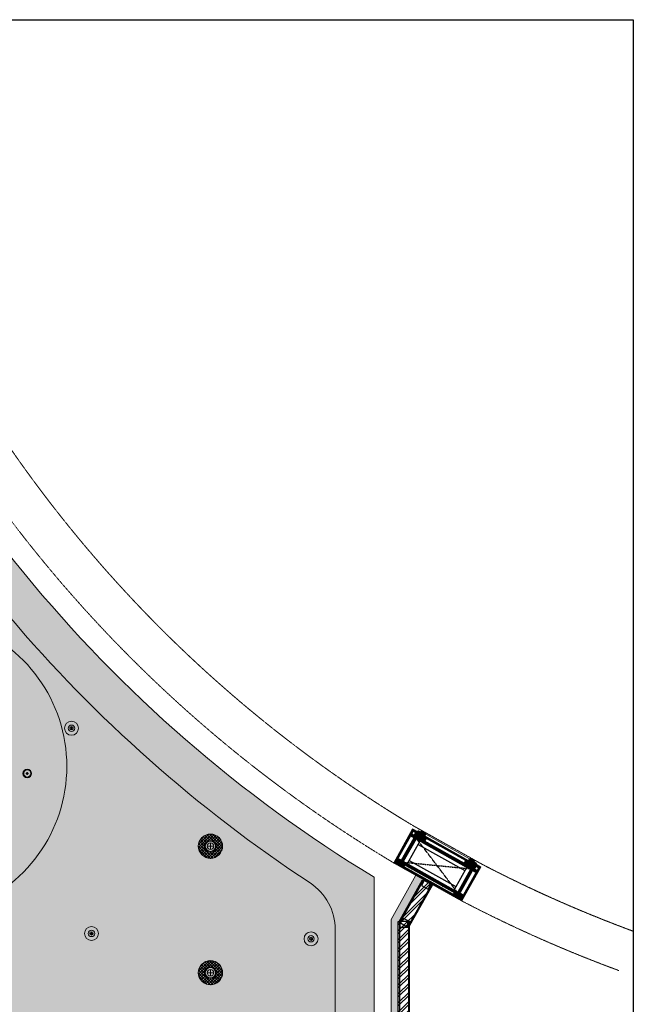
# Model space of a CAD drawing. Header units: millimetres. Extents: x 69858 to 162505, y 5570 to 25972.
# Tile 50 of 53: x 137132 to 142624, y 14289 to 23105. Entities that reach past the tile are written whole.
import ezdxf

# ---------------------------------------------------------------- set-up
doc = ezdxf.new("R2010")
doc.units = ezdxf.units.MM
doc.header["$LTSCALE"] = 2.5
doc.linetypes.add('( Hidden )', pattern=[0.375, 0.25, -0.125])
doc.linetypes.add('DASHED', pattern=[19.049999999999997, 12.7, -6.35])
for name, color, linetype in [('1', 1, 'Continuous'), ('2', 2, 'Continuous'), ('250', 250, 'Continuous'), ('6', 7, 'Continuous'), ('PROPOSED M.S WORK', 150, 'Continuous')]:
    doc.layers.add(name, color=color, linetype=linetype)
for name, color, linetype, lineweight in [('8', 8, 'Continuous', 0), ('9', 9, 'Continuous', 0), ('A1-WOOD', 11, 'Continuous', 15), ('Dimension', 40, 'Continuous', 0), ('ELEC', 1, 'Continuous', 5), ('ELEVATION 1', 8, 'Continuous', 18), ('ELEVATION 5', 156, 'Continuous', 5), ('HATCH LIGHT', 250, 'Continuous', 0), ('HATCH MEDIUM', 251, 'Continuous', 5), ('WALL', 132, 'Continuous', 25)]:
    doc.layers.add(name, color=color, linetype=linetype, lineweight=lineweight)
doc.layers.add('A1-SS SHEET', color=7, linetype='Continuous', lineweight=15, true_color=0xe77efc)
pattern_1 = [(45.00000000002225, (-133790.8586356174, -88292.74607132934), (-25.45584412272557, 25.45584412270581), [19.19999999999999, -124.7999999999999]), (45.00000000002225, (-133793.4042200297, -88290.20048691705), (-25.45584412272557, 25.45584412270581), [27.44683919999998, -116.5531607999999]), (45.00000000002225, (-133795.9498044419, -88287.65490250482), (-25.45584412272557, 25.45584412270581), [34.97671559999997, -109.0232843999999]), (45.00000000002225, (-133798.4953888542, -88285.10931809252), (-25.45584412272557, 25.45584412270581), [34.97671559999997, -109.0232843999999]), (45.00000000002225, (-133801.0409732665, -88282.56373368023), (-25.45584412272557, 25.45584412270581), [27.44683919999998, -116.5531607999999]), (45.00000000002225, (-133803.5865576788, -88280.018149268), (-25.45584412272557, 25.45584412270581), [19.19999999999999, -124.7999999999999]), (45.00000000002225, (-133806.132142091, -88277.4725648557), (-25.45584412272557, 25.45584412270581), [25.25554199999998, -118.7444579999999]), (45.00000000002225, (-133808.6777265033, -88274.92698044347), (-25.45584412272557, 25.45584412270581), [102.8701235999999, -41.12987639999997]), (45.00000000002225, (-133811.2233109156, -88272.38139603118), (-25.45584412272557, 25.45584412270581), [94.62328439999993, -49.37671559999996]), (45.00000000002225, (-133813.7688953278, -88269.83581161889), (-25.45584412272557, 25.45584412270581), [14.86114559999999, -129.1388543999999]), (45.00000000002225, (-133762.008678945, -88267.2902272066), (-25.45584412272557, 25.45584412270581), [10.97671559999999, -133.0232843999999]), (45.00000000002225, (-133762.7941062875, -88262.0797663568), (-25.45584412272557, 25.45584412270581), [12.96561239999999, -131.0343875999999]), (45.00000000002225, (-133760.0254794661, -88254.21770004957), (-25.45584412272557, 25.45584412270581), [5.461418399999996, -138.5385815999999]), (45.00000000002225, (-133765.058186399, -88249.18499311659), (-25.45584412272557, 25.45584412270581), [5.461418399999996, -138.5385815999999]), (45.00000000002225, (-133772.9202527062, -88251.95361993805), (-25.45584412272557, 25.45584412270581), [12.96561239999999, -131.0343875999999]), (45.00000000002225, (-133778.130713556, -88251.16819259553), (-25.45584412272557, 25.45584412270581), [10.97671559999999, -133.0232843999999]), (45.00000000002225, (-133782.3340801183, -88251.97744660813), (-25.45584412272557, 25.45584412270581), [19.32790679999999, -124.6720931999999]), (45.00000000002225, (-133795.6237252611, -88253.38769782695), (-25.45584412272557, 25.45584412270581), [66.73885439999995, -77.26114559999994]), (45.00000000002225, (-133742.3675749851, -88244.25501069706), (-25.45584412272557, 25.45584412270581), [3.423284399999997, -140.5767155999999]), (45.00000000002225, (-133744.9131593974, -88241.70942628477), (-25.45584412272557, 25.45584412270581), [8.233379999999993, -135.7666199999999]), (45.00000000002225, (-133747.4587438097, -88239.16384187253), (-25.45584412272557, 25.45584412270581), [16.15035599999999, -127.8496439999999]), (45.00000000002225, (-133750.004328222, -88236.61825746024), (-25.45584412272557, 25.45584412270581), [26.04656999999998, -117.9534299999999]), (45.00000000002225, (-133752.5499126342, -88234.07267304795), (-25.45584412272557, 25.45584412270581), [34.29340919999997, -109.7065907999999]), (45.00000000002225, (-133755.0954970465, -88231.52708863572), (-25.45584412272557, 25.45584412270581), [41.82328439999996, -102.1767155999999]), (45.00000000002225, (-133761.0304329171, -88232.37085568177), (-25.45584412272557, 25.45584412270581), [46.61655119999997, -97.38344879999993]), (45.00000000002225, (-133716.1810208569, -88218.06845656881), (-25.45584412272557, 25.45584412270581), [9.589904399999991, -134.4100955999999]), (45.00000000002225, (-133719.2543770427, -88214.68932817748), (-25.45584412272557, 25.45584412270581), [17.07445319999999, -126.9255467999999]), (45.00000000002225, (-133716.3131163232, -88206.32115811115), (-25.45584412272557, 25.45584412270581), [10.97671559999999, -133.0232843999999]), (45.00000000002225, (-133717.0985436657, -88201.11069726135), (-25.45584412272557, 25.45584412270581), [12.96561239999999, -131.0343875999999]), (45.00000000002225, (-133714.3299168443, -88193.24863095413), (-25.45584412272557, 25.45584412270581), [5.461418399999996, -138.5385815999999]), (45.00000000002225, (-133719.3626237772, -88188.2159240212), (-25.45584412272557, 25.45584412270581), [5.461418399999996, -138.5385815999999]), (45.00000000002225, (-133727.2246900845, -88190.98455084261), (-25.45584412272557, 25.45584412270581), [12.96561239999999, -131.0343875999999]), (45.00000000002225, (-133732.4351509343, -88190.19912350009), (-25.45584412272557, 25.45584412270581), [10.97671559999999, -133.0232843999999]), (52.12501600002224, (-133773.7631160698, -88260.37704530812), (101.823376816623, 101.8233757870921), [14.17878119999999, -276.0624971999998]), (52.12501600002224, (-133781.633127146, -88263.15588755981), (101.823376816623, 101.8233757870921), [14.19172199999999, -276.0495563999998]), (52.12501600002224, (-133790.01010748, -88266.44169906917), (101.823376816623, 101.8233757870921), [19.34941799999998, -270.8918603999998]), (52.12501600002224, (-133788.2737770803, -88259.61419984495), (101.823376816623, 101.8233757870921), [9.674709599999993, -280.5665687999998]), (52.12501600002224, (-133754.2469689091, -88259.5285171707), (101.823376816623, 101.8233757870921), [19.34941799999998, -270.8918603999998]), (52.12501600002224, (-133753.6260338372, -88252.91169390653), (101.823376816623, 101.8233757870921), [14.19172199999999, -276.0495563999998]), (52.12501600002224, (-133756.1636734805, -88250.355894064), (101.823376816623, 101.8233757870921), [14.17878119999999, -276.0624971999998]), (52.12501600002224, (-133728.0675534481, -88199.40797621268), (101.823376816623, 101.8233757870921), [14.17878119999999, -276.0624971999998]), (52.12501600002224, (-133735.9375645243, -88202.18681846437), (101.823376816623, 101.8233757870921), [14.19172199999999, -276.0495563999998]), (52.12501600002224, (-133744.3145448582, -88205.47262997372), (101.823376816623, 101.8233757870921), [19.34941799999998, -270.8918603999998]), (52.12501600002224, (-133748.4322287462, -88206.19620131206), (101.823376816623, 101.8233757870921), [9.674709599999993, -280.5665687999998]), (52.12501600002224, (-133697.9448045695, -88202.37782469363), (101.823376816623, 101.8233757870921), [14.51206439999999, -275.7292139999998]), (52.12501600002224, (-133709.3999344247, -88211.28737013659), (101.823376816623, 101.8233757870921), [29.02412759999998, -261.2171507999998]), (52.12501600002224, (-133707.1809162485, -88202.61586738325), (101.823376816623, 101.8233757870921), [21.26343719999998, -268.9778411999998]), (52.12501600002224, (-133708.5514062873, -88198.55944807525), (101.823376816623, 101.8233757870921), [19.34941799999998, -270.8918603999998]), (52.12501600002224, (-133707.9304712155, -88191.94262481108), (101.823376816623, 101.8233757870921), [14.19172199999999, -276.0495563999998]), (52.12501600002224, (-133710.4681108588, -88189.38682496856), (101.823376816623, 101.8233757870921), [14.17878119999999, -276.0624971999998]), (217.8749840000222, (-133750.004328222, -88236.61825746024), (-101.823375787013, -101.8233768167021), [14.17878119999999, -276.0624971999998]), (37.87498400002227, (-133777.2821854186, -88279.16962113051), (101.8233757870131, 101.823376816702), [19.34941799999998, -270.8918603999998]), (37.87498400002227, (-133773.9963739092, -88270.79264079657), (101.8233757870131, 101.823376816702), [14.19172199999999, -276.0495563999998]), (37.87498400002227, (-133771.2175316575, -88262.92262972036), (101.8233757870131, 101.823376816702), [14.17878119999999, -276.0624971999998]), (217.8749840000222, (-133752.5499126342, -88234.07267304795), (-101.823375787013, -101.8233768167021), [14.19172199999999, -276.0495563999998]), (217.8749840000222, (-133755.0954970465, -88231.52708863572), (-101.823375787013, -101.8233768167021), [19.34941799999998, -270.8918603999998]), (217.8749840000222, (-133761.0304329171, -88232.37085568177), (-101.823375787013, -101.8233768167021), [9.674709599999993, -280.5665687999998]), (37.87498400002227, (-133803.2604784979, -88259.32739478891), (101.8233757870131, 101.823376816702), [9.674709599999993, -280.5665687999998]), (217.8749840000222, (-133717.0366876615, -88224.01529219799), (-101.823375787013, -101.8233768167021), [29.02412759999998, -261.2171507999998]), (217.8749840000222, (-133716.1810208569, -88218.06845656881), (-101.823375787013, -101.8233768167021), [29.02412759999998, -261.2171507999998]), (217.8749840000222, (-133719.2543770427, -88214.68932817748), (-101.823375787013, -101.8233768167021), [21.26343719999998, -268.9778411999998]), (37.87498400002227, (-133731.5866227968, -88218.20055203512), (101.8233757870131, 101.823376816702), [19.34941799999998, -270.8918603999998]), (37.87498400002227, (-133728.3008112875, -88209.82357170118), (101.8233757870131, 101.823376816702), [14.19172199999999, -276.0495563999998]), (37.87498400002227, (-133725.5219690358, -88201.95356062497), (101.8233757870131, 101.823376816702), [14.17878119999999, -276.0624971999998]), (217.8749840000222, (-133704.3087656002, -88175.6491883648), (-101.823375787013, -101.8233768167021), [14.17878119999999, -276.0624971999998]), (217.8749840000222, (-133706.8543500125, -88173.1036039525), (-101.823375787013, -101.8233768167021), [14.19172199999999, -276.0495563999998]), (217.8749840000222, (-133709.3999344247, -88170.55801954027), (-101.823375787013, -101.8233768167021), [19.34941799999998, -270.8918603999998]), (217.8749840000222, (-133711.945518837, -88168.01243512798), (-101.823375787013, -101.8233768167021), [14.51206439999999, -275.7292139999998]), (45.00000000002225, (-133761.9148495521, -88252.32832996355), (-25.45584412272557, 25.45584412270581), [5.461418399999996, -138.5385815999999]), (45.00000000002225, (-133763.2118205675, -88251.0313589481), (-25.45584412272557, 25.45584412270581), [5.461418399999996, -138.5385815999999]), (45.00000000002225, (-133716.2192869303, -88191.3592608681), (-25.45584412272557, 25.45584412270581), [5.461418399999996, -138.5385815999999]), (45.00000000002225, (-133717.5162579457, -88190.0622898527), (-25.45584412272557, 25.45584412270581), [5.461418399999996, -138.5385815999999]), (37.87498400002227, (-133767.7512186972, -88256.86772894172), (101.8233757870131, 101.823376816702), [7.393871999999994, -282.8474063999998]), (52.12501600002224, (-133767.7512186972, -88256.86772894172), (101.823376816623, 101.8233757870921), [7.393871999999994, -282.8474063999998]), (217.8749840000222, (-133753.5136454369, -88242.63015568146), (-101.823375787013, -101.8233768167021), [7.393871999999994, -282.8474063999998]), (52.12501600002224, (-133758.0530435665, -88248.46652397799), (101.823376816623, 101.8233757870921), [7.393871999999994, -282.8474063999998]), (37.87498400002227, (-133722.0556552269, -88195.89865899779), (101.8233757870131, 101.823376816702), [7.393871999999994, -282.8474063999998]), (52.12501600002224, (-133722.0556552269, -88195.89865899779), (101.823376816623, 101.8233757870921), [7.393871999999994, -282.8474063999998]), (217.8749840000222, (-133707.8180828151, -88181.66108658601), (-101.823375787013, -101.8233768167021), [7.393871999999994, -282.8474063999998]), (52.12501600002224, (-133712.3574809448, -88187.49745488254), (101.823376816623, 101.8233757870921), [7.393871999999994, -282.8474063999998])]
pattern_2 = [(90, (-264122.1606922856, 233636.0664754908), (-3.175, 1.944126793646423e-16), []), (135, (-264122.1606922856, 233636.0664754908), (-6.349995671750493, -6.349995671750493), [4.490128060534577, -8.980256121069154])]
pattern_3 = [(135, (85579.4988357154, -135167.2498167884), (-10.0000002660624, -2.940390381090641e-15), [4.242641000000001, -9.899495]), (153.434949, (85576.4988357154, -135164.2498167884), (-10.000000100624, -3.090594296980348e-08), [4.472135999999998, -17.88854399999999]), (135, (85572.4988357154, -135162.2498167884), (-2.940390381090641e-15, 10.0000002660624), [1.414214, -12.727922]), (116.565051, (85571.4988357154, -135161.2498167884), (3.090593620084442e-08, 10.000000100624), [4.472135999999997, -17.88854399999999]), (135, (85579.4988357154, -135163.2498167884), (-10.0000002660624, -2.940390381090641e-15), [4.242641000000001, -9.899495]), (146.309932, (85577.4988357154, -135167.2498167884), (-10.00000006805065, 8.273213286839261e-08), [3.605550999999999, -32.44996099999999]), (146.309932, (85575.4988357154, -135162.2498167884), (-10.00000006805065, 8.273213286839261e-08), [3.605550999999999, -32.44996099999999]), (116.565051, (85573.4988357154, -135167.2498167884), (3.090593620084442e-08, 10.000000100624), [4.472135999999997, -17.88854399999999]), (146.309932, (85577.4988357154, -135157.2498167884), (-10.00000006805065, 8.273213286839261e-08), [3.605550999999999, -32.44996099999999]), (146.309932, (85575.4988357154, -135152.2498167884), (-10.00000006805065, 8.273213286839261e-08), [3.605550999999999, -32.44996099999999])]
pattern_4 = [(45, (-117.4317338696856, 31.78110519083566), (-2.245064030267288, 2.245064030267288), []), (45, (-115.18666886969, 31.78110519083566), (-2.245064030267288, 2.245064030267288), [1.5875, -0.79375])]

# ---------------------------------------------------------------- blocks, each defined once
blk = doc.blocks.new('MS-C1')
at = {"layer": 'PROPOSED M.S WORK', "lineweight": 5, "true_color": 0x545454}
h = blk.add_hatch(dxfattribs=at)
h.set_pattern_fill('ANSI33', color=251, scale=0.5)
h.set_pattern_definition([(45, (-290, 65.0000000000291), (-2.245064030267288, 2.245064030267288), []), (45, (-287.7549350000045, 65.0000000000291), (-2.245064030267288, 2.245064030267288), [1.5875, -0.79375])])
edge = h.paths.add_edge_path()
edge.add_line((-240, 115.0000000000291), (-290, 115.0000000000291))
edge.add_line((-290, 115.0000000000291), (-290, 65.0000000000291))
edge.add_line((-290, 65.0000000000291), (-286.3819660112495, 66.80901699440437))
edge.add_arc((-287.5, 69.04508497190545), 2.500000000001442, 296.565051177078, 360)
edge.add_line((-285, 69.04508497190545), (-285, 110.0000000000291))
edge.add_line((-285, 110.0000000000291), (-244.0450849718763, 110.0000000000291))
edge.add_arc((-244.0450849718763, 112.5000000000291), 2.5, 270, 333.434948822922)
edge.add_line((-241.8090169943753, 111.3819660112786), (-240, 115.0000000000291))
h = blk.add_hatch(dxfattribs=at)
h.set_pattern_fill('ANSI33', color=251, scale=0.5)
h.set_pattern_definition([(45, (-117.4317338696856, 4.781105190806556), (-2.245064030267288, 2.245064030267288), []), (45, (-115.18666886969, 4.781105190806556), (-2.245064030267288, 2.245064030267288), [1.5875, -0.79375])])
edge = h.paths.add_edge_path()
edge.add_line((240, 115), (290, 115))
edge.add_line((290, 115), (290, 65))
edge.add_line((290, 65), (286.3819660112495, 66.80901699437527))
edge.add_arc((287.5, 69.04508497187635), 2.500000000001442, 180, 243.434948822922, ccw=False)
edge.add_line((285, 69.04508497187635), (285, 110))
edge.add_line((285, 110), (244.0450849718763, 110))
edge.add_arc((244.0450849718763, 112.5), 2.5, 206.565051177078, 270, ccw=False)
edge.add_line((241.8090169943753, 111.3819660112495), (240, 115))
h = blk.add_hatch(dxfattribs=at)
h.set_pattern_fill('ANSI33', color=251, scale=0.5)
h.set_pattern_definition(pattern_4)
edge = h.paths.add_edge_path()
edge.add_line((-240, -137.9999999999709), (-290, -137.9999999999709))
edge.add_line((-290, -137.9999999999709), (-290, -87.9999999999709))
edge.add_line((-290, -87.9999999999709), (-286.3819660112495, -89.80901699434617))
edge.add_arc((-287.5, -92.04508497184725), 2.500000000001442, 0, 63.434948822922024, ccw=False)
edge.add_line((-285, -92.04508497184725), (-285, -132.9999999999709))
edge.add_line((-285, -132.9999999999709), (-244.0450849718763, -132.9999999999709))
edge.add_arc((-244.0450849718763, -135.4999999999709), 2.5, 26.565051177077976, 90, ccw=False)
edge.add_line((-241.8090169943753, -134.3819660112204), (-240, -137.9999999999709))
h = blk.add_hatch(dxfattribs=at)
h.set_pattern_fill('ANSI33', color=251, scale=0.5)
h.set_pattern_definition(pattern_4)
edge = h.paths.add_edge_path()
edge.add_line((240, -138), (290, -138))
edge.add_line((290, -138), (290, -88))
edge.add_line((290, -88), (286.3819660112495, -89.80901699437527))
edge.add_arc((287.5, -92.04508497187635), 2.500000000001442, 116.565051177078, 180)
edge.add_line((285, -92.04508497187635), (285, -133))
edge.add_line((285, -133), (244.0450849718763, -133))
edge.add_arc((244.0450849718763, -135.5), 2.5, 90, 153.434948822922)
edge.add_line((241.8090169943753, -134.3819660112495), (240, -138))
at = {"layer": 'PROPOSED M.S WORK', "linetype": 'DASHED', "ltscale": 0.02}
for p, q in [((-290, 115.0000000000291), (290, -138)), ((290, 115), (-290, -137.9999999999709))]:
    blk.add_line(p, q, dxfattribs=at)
at = {"layer": 'PROPOSED M.S WORK'}
for p, q in [((-285, -127.9999999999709), (-285, 105.0000000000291)), ((-280, -127.9999999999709), (-280, 105.0000000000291)), ((-240, -127.9999999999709), (-240, 105.0000000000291)), ((240, -128), (240, 105)), ((280, -128), (280, 105)), ((285, -128), (285, 105))]:
    blk.add_line(p, q, dxfattribs=at)
for points in [[(-240, 115.0000000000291), (-290, 115.0000000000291), (-290, 65.0000000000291), (-286.3819660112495, 66.80901699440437, 0.2840790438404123), (-285, 69.04508497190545), (-285, 110.0000000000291), (-244.0450849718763, 110.0000000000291, 0.2840790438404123), (-241.8090169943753, 111.3819660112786), (-240, 115.0000000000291)], [(240, 115), (290, 115), (290, 65), (286.3819660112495, 66.80901699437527, -0.2840790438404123), (285, 69.04508497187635), (285, 110), (244.0450849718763, 110, -0.2840790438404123), (241.8090169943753, 111.3819660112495), (240, 115)], [(-240, -137.9999999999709), (-290, -137.9999999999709), (-290, -87.9999999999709), (-286.3819660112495, -89.80901699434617, -0.2840790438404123), (-285, -92.04508497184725), (-285, -132.9999999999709), (-244.0450849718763, -132.9999999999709, -0.2840790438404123), (-241.8090169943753, -134.3819660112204), (-240, -137.9999999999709)], [(240, -138), (290, -138), (290, -88), (286.3819660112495, -89.80901699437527, 0.2840790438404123), (285, -92.04508497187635), (285, -133), (244.0450849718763, -133, 0.2840790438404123), (241.8090169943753, -134.3819660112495), (240, -138)]]:
    blk.add_lwpolyline(points, format="xyb", dxfattribs=at)
blk.add_lwpolyline([(-290, 115.0000000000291), (290, 115), (290, -138), (-290, -137.9999999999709)], close=True, dxfattribs=at)
for points in [[(-285, 110.0000000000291), (285, 110)], [(-285, 105.0000000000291), (285, 105)], [(-240, 70.0000000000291), (240, 70)], [(-285, -127.9999999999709), (285, -128)], [(-285, -132.9999999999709), (285, -133)], [(-240, -92.9999999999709), (240, -93)]]:
    blk.add_lwpolyline(points, dxfattribs=at)
blk = doc.blocks.new('A$C47C848D8')
at = {"layer": '2', "lineweight": 5}
h = blk.add_hatch(color=8, dxfattribs=at)
h.dxf.hatch_style = 1
h.paths.add_polyline_path([(-225, -174.7268435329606), (225, -174.7268435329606), (225, -176.2268435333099), (-225, -176.2268435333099)])
at = {"layer": '250', "lineweight": 5}
h = blk.add_hatch(dxfattribs=at)
h.set_pattern_fill('DOLMIT', color=8, scale=0.5, angle=90)
h.set_pattern_definition(pattern_2)
h.paths.add_polyline_path([(334, -162.7268435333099), (346, -162.7268435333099), (346, 165.273156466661), (334, 165.273156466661)])
h.paths.add_polyline_path([(-334, 153.273156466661), (334, 153.273156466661), (334, 165.273156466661), (-334, 165.273156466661)])
h.paths.add_polyline_path([(-334, -162.7268435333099), (-346, -162.7268435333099), (-346, 165.273156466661), (-334, 165.273156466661)])
h.paths.add_polyline_path([(-312, -137.4999999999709), (-300, -137.4999999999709), (-300, -162.7268435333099), (-312, -162.7268435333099)])
h.paths.add_polyline_path([(-300, -162.7268435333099), (-346, -162.7268435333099), (-346, -174.7268435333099), (-300, -174.7268435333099)])
h.paths.add_polyline_path([(300, -162.7268435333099), (346, -162.7268435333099), (346, -174.7268435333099), (300, -174.7268435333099)])
h.paths.add_polyline_path([(312, -137.4999999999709), (300, -137.4999999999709), (300, -162.7268435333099), (312, -162.7268435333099)])
h.paths.add_polyline_path([(334, 139.5000000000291), (252, 139.5000000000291), (252, 153.273156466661), (334, 153.273156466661)])
h.paths.add_polyline_path([(-334, 139.5000000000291), (-252, 139.5000000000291), (-252, 153.273156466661), (-334, 153.273156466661)])
h = blk.add_hatch(dxfattribs=at)
h.set_pattern_fill('DOLMIT', color=8, scale=0.5, angle=90)
h.set_pattern_definition(pattern_2)
h.paths.add_polyline_path([(-290, -125.4999999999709), (290, -125.4999999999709), (290, -137.4999999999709), (-290, -137.4999999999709)])
h.paths.add_polyline_path([(-302, 139.5000000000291), (-290, 139.5000000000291), (-290, -137.4999999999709), (-302, -137.4999999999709)])
h.paths.add_polyline_path([(290, -137.4999999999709), (302, -137.4999999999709), (302, 139.5000000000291), (290, 139.5000000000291)])
h.paths.add_polyline_path([(-290, 139.5000000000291), (290, 139.5000000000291), (290, 127.5000000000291), (-290, 127.5000000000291)])
h = blk.add_hatch(dxfattribs=at)
h.set_pattern_fill('DOLMIT', color=8, scale=0.5, angle=90)
h.set_pattern_definition(pattern_2)
h.paths.add_polyline_path([(225, -162.7268435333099), (-225, -162.7268435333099), (-225, -174.7268435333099), (225, -174.7268435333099)])
at = {"layer": '8', "lineweight": 5}
h = blk.add_hatch(dxfattribs=at)
h.set_pattern_fill('PGRAIN', color=8, scale=1.199999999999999, angle=45.00000000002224, style=0)
h.set_pattern_definition(pattern_1)
h.paths.add_polyline_path([(-300, -137.4999999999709), (-224.9999999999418, -137.4999999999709), (-225, -205.7268435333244), (-275, -205.7268435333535), (-275, -191.226843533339), (-300.0000000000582, -191.2268435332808)])
h = blk.add_hatch(dxfattribs=at)
h.set_pattern_fill('PGRAIN', color=8, scale=1.199999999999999, angle=45.00000000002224, style=0)
h.set_pattern_definition(pattern_1)
h.paths.add_polyline_path([(300, -137.4999999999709), (224.9999999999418, -137.4999999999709), (225, -205.7268435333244), (275, -205.7268435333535), (275, -191.226843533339), (300.0000000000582, -191.2268435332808)])
at = {"layer": '9', "lineweight": 5}
h = blk.add_hatch(dxfattribs=at)
h.set_pattern_fill('CSWOOD2', color=8, angle=90.00000000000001)
h.set_pattern_definition(pattern_3)
h.paths.add_polyline_path([(-302, 114.5000000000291), (-334, 114.5), (-334, 139.5000000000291), (-302, 139.5000000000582)])
h = blk.add_hatch(dxfattribs=at)
h.set_pattern_fill('CSWOOD2', color=8, angle=90.00000000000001)
h.set_pattern_definition(pattern_3)
h.paths.add_polyline_path([(302, 114.5000000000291), (334, 114.5), (334, 139.5000000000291), (302, 139.5000000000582)])
h = blk.add_hatch(dxfattribs=at)
h.set_pattern_fill('CSWOOD2', color=8, angle=90.00000000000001)
h.set_pattern_definition(pattern_3)
h.paths.add_polyline_path([(-302, -112.4999999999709), (-334, -112.4999999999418), (-334, -137.4999999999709), (-302, -137.5)])
h = blk.add_hatch(dxfattribs=at)
h.set_pattern_fill('CSWOOD2', color=8, angle=90.00000000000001)
h.set_pattern_definition([(135, (85684.9988357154, -135192.363238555), (-10.0000002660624, -2.940390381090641e-15), [4.242641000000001, -9.899495]), (153.434949, (85681.9988357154, -135189.363238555), (-10.000000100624, -3.090594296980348e-08), [4.472135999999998, -17.88854399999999]), (135, (85677.9988357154, -135187.363238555), (-2.940390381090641e-15, 10.0000002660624), [1.414214, -12.727922]), (116.565051, (85676.9988357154, -135186.363238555), (3.090593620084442e-08, 10.000000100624), [4.472135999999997, -17.88854399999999]), (135, (85684.9988357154, -135188.363238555), (-10.0000002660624, -2.940390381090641e-15), [4.242641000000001, -9.899495]), (146.309932, (85682.9988357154, -135192.363238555), (-10.00000006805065, 8.273213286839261e-08), [3.605550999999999, -32.44996099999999]), (146.309932, (85680.9988357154, -135187.363238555), (-10.00000006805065, 8.273213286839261e-08), [3.605550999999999, -32.44996099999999]), (116.565051, (85678.9988357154, -135192.363238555), (3.090593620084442e-08, 10.000000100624), [4.472135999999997, -17.88854399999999]), (146.309932, (85682.9988357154, -135182.363238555), (-10.00000006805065, 8.273213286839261e-08), [3.605550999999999, -32.44996099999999]), (146.309932, (85680.9988357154, -135177.363238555), (-10.00000006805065, 8.273213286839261e-08), [3.605550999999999, -32.44996099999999])])
h.paths.add_polyline_path([(-200, -137.4999999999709), (-225, -137.4999999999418), (-225, -162.7268435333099), (-200, -162.726843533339)])
h = blk.add_hatch(dxfattribs=at)
h.set_pattern_fill('CSWOOD2', color=8, angle=90.00000000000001)
h.set_pattern_definition([(135, (86109.9988357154, -135192.363238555), (-10.0000002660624, -2.940390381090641e-15), [4.242641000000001, -9.899495]), (153.434949, (86106.9988357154, -135189.363238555), (-10.000000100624, -3.090594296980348e-08), [4.472135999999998, -17.88854399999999]), (135, (86102.9988357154, -135187.363238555), (-2.940390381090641e-15, 10.0000002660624), [1.414214, -12.727922]), (116.565051, (86101.9988357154, -135186.363238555), (3.090593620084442e-08, 10.000000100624), [4.472135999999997, -17.88854399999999]), (135, (86109.9988357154, -135188.363238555), (-10.0000002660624, -2.940390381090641e-15), [4.242641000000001, -9.899495]), (146.309932, (86107.9988357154, -135192.363238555), (-10.00000006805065, 8.273213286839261e-08), [3.605550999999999, -32.44996099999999]), (146.309932, (86105.9988357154, -135187.363238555), (-10.00000006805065, 8.273213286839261e-08), [3.605550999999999, -32.44996099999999]), (116.565051, (86103.9988357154, -135192.363238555), (3.090593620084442e-08, 10.000000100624), [4.472135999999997, -17.88854399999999]), (146.309932, (86107.9988357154, -135182.363238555), (-10.00000006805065, 8.273213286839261e-08), [3.605550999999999, -32.44996099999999]), (146.309932, (86105.9988357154, -135177.363238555), (-10.00000006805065, 8.273213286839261e-08), [3.605550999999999, -32.44996099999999])])
h.paths.add_polyline_path([(225, -137.4999999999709), (200, -137.4999999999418), (200, -162.7268435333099), (225, -162.726843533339)])
h = blk.add_hatch(dxfattribs=at)
h.set_pattern_fill('CSWOOD2', color=8, angle=90.00000000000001)
h.set_pattern_definition(pattern_3)
h.paths.add_polyline_path([(302, -112.4999999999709), (334, -112.4999999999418), (334, -137.4999999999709), (302, -137.5)])
at = {"layer": '1', "color": 8, "lineweight": 5}
for points in [[(-334, -162.7268435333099), (-346, -162.7268435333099), (-346, 165.273156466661), (-334, 165.273156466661)], [(-334, 153.273156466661), (334, 153.273156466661), (334, 165.273156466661), (-334, 165.273156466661)], [(-334, 139.5000000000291), (-252, 139.5000000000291), (-252, 153.273156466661), (-334, 153.273156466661)], [(-302, 139.5000000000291), (-290, 139.5000000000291), (-290, -137.4999999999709), (-302, -137.4999999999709)], [(-290, 139.5000000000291), (290, 139.5000000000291), (290, 127.5000000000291), (-290, 127.5000000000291)], [(334, 139.5000000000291), (252, 139.5000000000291), (252, 153.273156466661), (334, 153.273156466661)], [(290, -137.4999999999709), (302, -137.4999999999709), (302, 139.5000000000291), (290, 139.5000000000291)], [(334, -162.7268435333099), (346, -162.7268435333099), (346, 165.273156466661), (334, 165.273156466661)], [(-300, -162.7268435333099), (-346, -162.7268435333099), (-346, -174.7268435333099), (-300, -174.7268435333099)], [(-312, -137.4999999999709), (-300, -137.4999999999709), (-300, -162.7268435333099), (-312, -162.7268435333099)], [(-290, -125.4999999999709), (290, -125.4999999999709), (290, -137.4999999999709), (-290, -137.4999999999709)], [(225, -162.7268435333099), (-225, -162.7268435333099), (-225, -174.7268435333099), (225, -174.7268435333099)], [(312, -137.4999999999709), (300, -137.4999999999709), (300, -162.7268435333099), (312, -162.7268435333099)], [(300, -162.7268435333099), (346, -162.7268435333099), (346, -174.7268435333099), (300, -174.7268435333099)]]:
    blk.add_lwpolyline(points, close=True, dxfattribs=at)
at = {"layer": '2', "color": 8, "lineweight": 5}
blk.add_lwpolyline([(-225, -174.7268435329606), (225, -174.7268435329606), (225, -176.2268435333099), (-225, -176.2268435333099)], close=True, dxfattribs=at)
at = {"layer": '6', "color": 8, "linetype": 'ByBlock', "lineweight": 5, "const_width": 1}
for points in [[(-225, -137.4999999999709), (-300, -137.4999999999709), (-300, -191.2268435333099), (-275, -191.2268435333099), (-275, -205.726843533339), (-225, -205.726843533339)], [(225, -137.4999999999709), (300, -137.4999999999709), (300, -191.2268435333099), (275, -191.2268435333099), (275, -205.726843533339), (225, -205.726843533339)]]:
    blk.add_lwpolyline(points, close=True, dxfattribs=at)
at = {"layer": '6', "color": 8, "lineweight": 5}
blk.add_lwpolyline([(-225, -176.2268435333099), (225, -176.2268435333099), (225, -194.2268435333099), (-225, -194.2268435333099)], close=True, dxfattribs=at)
at = {"layer": 'A1-SS SHEET', "color": 8, "lineweight": 5}
blk.add_lwpolyline([(346, -174.7268435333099), (300, -174.7268435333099), (300, -178.7268435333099), (346, -178.7268435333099)], close=True, dxfattribs=at)
at = {"layer": 'A1-WOOD', "color": 8, "lineweight": 5}
for points in [[(-302, 114.5000000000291), (-334, 114.5000000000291), (-334, 139.5000000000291), (-302, 139.5000000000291)], [(302, 114.5000000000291), (334, 114.5000000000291), (334, 139.5000000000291), (302, 139.5000000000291)], [(-302, -137.4999999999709), (-334, -137.4999999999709), (-334, -112.4999999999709), (-302, -112.4999999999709)], [(-225, -137.4999999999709), (-200, -137.4999999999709), (-200, -162.7268435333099), (-225, -162.7268435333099)], [(200, -162.7268435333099), (225, -162.7268435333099), (225, -137.4999999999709), (200, -137.4999999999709)], [(302, -137.4999999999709), (334, -137.4999999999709), (334, -112.4999999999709), (302, -112.4999999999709)]]:
    blk.add_lwpolyline(points, close=True, dxfattribs=at)
at = {"layer": 'ELEVATION 5', "color": 8, "lineweight": 5}
for points in [[(-350, -178.7268435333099), (-346, -178.7268435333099), (-346, 169.273156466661), (-350, 169.273156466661)], [(-346, 169.273156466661), (346, 169.273156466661), (346, 165.273156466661), (-346, 165.273156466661)], [(346, 169.273156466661), (350, 169.273156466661), (350, -178.7268435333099), (346, -178.7268435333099)], [(-300, -174.7268435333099), (-346, -174.7268435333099), (-346, -178.7268435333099), (-300, -178.7268435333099)]]:
    blk.add_lwpolyline(points, close=True, dxfattribs=at)
at = {"color": 8, "lineweight": 5}
blk.add_blockref('MS-C1', (0, 12.5), dxfattribs=at)
blk = doc.blocks.new('*U97')
at = {"color": 8}
for points in [[(0, 0), (435.1389407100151, 0), (435.1389407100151, -10), (0, -10)], [(0, -15), (50, -15), (50.00000000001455, -85), (1.455191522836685e-11, -85)], [(385.1389407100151, -15.00000000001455), (435.1389407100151, -15.00000000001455), (435.1389407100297, -85.00000000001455), (385.1389407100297, -85.00000000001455)], [(0, -100), (435.1389407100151, -100), (435.1389407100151, -90), (0, -90)]]:
    blk.add_lwpolyline(points, close=True, dxfattribs=at)
blk = doc.blocks.new('hatch')
h = blk.add_hatch()
h.set_pattern_fill('FLEX', color=256, scale=10)
h.set_pattern_definition([(0, (-140.1241893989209, -20916.01759239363), (0, 63.5), [63.5, -63.5]), (45, (-76.62418939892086, -20916.01759239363), (0, 63.499999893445), [15.875, -58.052561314, 15.875, -89.80256131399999])])
edge = h.paths.add_edge_path()
edge.add_arc((215877.7525466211, 2464.580589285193), 12279.95709463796, 199.7789586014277, 238.7556541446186, ccw=False)
edge.add_line((204322.2502413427, -1690.863155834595), (203976.0716136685, -1690.863155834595))
edge.add_line((203976.0716136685, -1690.863155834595), (203976.0716136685, -9185.352777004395))
edge.add_line((203976.0716136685, -9185.352777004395), (204226.0716136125, -9185.352777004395))
edge.add_line((204226.0716136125, -9185.352777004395), (204226.0716136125, -9935.352777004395))
edge.add_line((204226.0716136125, -9935.352777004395), (204226.0716136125, -9900.352777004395))
edge.add_line((204226.0716136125, -9900.352777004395), (206576.0716136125, -9900.352777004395))
edge.add_line((206576.0716136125, -9900.352777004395), (206576.0716136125, -14735.35277710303))
edge.add_line((206576.0716136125, -14735.35277710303), (209508.275232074, -14735.35277710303))
edge.add_line((209508.275232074, -14735.35277710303), (209508.275232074, -8034.329115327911))
edge = h.paths.add_edge_path(flags=16)
edge.add_arc((208658.275232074, -12135.35277710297), 500.0000000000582, 270.0000000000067, 359.9999999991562, ccw=False)
edge.add_line((208658.275232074, -12635.35277710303), (207426.0716136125, -12635.35277710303))
edge.add_arc((207426.0716136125, -12135.35277710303), 500, 180, 270, ccw=False)
edge.add_line((206926.0716136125, -12135.35277710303), (206926.0716136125, -10050.35277700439))
edge.add_arc((206427.4942636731, -10048.93012694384), 498.5793796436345, 359.8365115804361, 450.1634884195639)
edge.add_line((206426.0716136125, -9550.352777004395), (204826.0716136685, -9550.352777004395))
edge.add_arc((204826.0716136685, -9050.352777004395), 500, 180, 270, ccw=False)
edge.add_line((204326.0716136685, -9050.352777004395), (204326.0716136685, -7850.770101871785))
edge.add_arc((205406.2731338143, -7041.038865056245), 1350.000000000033, 216.8556406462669, 503.144359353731)
edge.add_line((204326.0716136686, -6231.307628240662), (204326.0716136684, -2641.737441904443))
edge.add_arc((215877.7525466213, 2464.580589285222), 12629.95709463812, 203.84739980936, 236.6434316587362)
edge.add_arc((208658.2752321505, -8502.411733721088), 499.9999999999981, -8.373035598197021e-10, 56.643431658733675, ccw=False)
edge.add_line((209158.2752321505, -8502.411733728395), (209158.275232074, -12135.35277711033))
edge = h.paths.add_edge_path(flags=16)
edge.add_arc((205406.2731338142, -7041.038865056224), 900, 0, 360)
h = blk.add_hatch()
h.set_pattern_fill('GRASS', color=256, scale=5)
h.set_pattern_definition([(90, (0, 0), (-89.8025612, 89.8025612), [23.8125, -155.7926224]), (45, (0, 0), (-89.80256121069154, 89.80256121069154), [23.8125, -103.1875]), (135, (0, 0), (-89.80256121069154, -89.80256121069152), [23.8125, -103.1875])])
edge = h.paths.add_edge_path()
edge.add_arc((208658.2752321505, -8502.411733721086), 500, 359.9999999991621, 416.6434316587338)
edge.add_arc((215877.7525466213, 2464.580589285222), 12629.9570946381, 203.8473998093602, 236.6434316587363, ccw=False)
edge.add_line((204326.0716136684, -2641.737441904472), (204326.0716136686, -6231.307628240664))
edge.add_arc((205406.2731338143, -7041.038865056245), 1350.000000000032, -143.14435935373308, 143.1443593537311, ccw=False)
edge.add_line((204326.0716136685, -7850.770101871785), (204326.0716136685, -9050.352777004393))
edge.add_arc((204826.0716136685, -9050.352777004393), 500, 180, 270)
edge.add_line((204826.0716136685, -9550.352777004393), (206426.0716136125, -9550.352777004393))
edge.add_arc((206426.0716136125, -10050.3527770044), 500.0000000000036, 3.979039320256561e-13, 90, ccw=False)
edge.add_line((206926.0716136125, -10050.35277700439), (206926.0716136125, -12135.35277710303))
edge.add_arc((207426.0716136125, -12135.35277710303), 500, 180, 270)
edge.add_line((207426.0716136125, -12635.35277710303), (208658.275232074, -12635.35277710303))
edge.add_arc((208658.275232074, -12135.352777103), 500.0000000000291, 270.0000000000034, 359.9999999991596)
edge.add_line((209158.275232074, -12135.35277711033), (209158.2752321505, -8502.411733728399))
edge = h.paths.add_edge_path(flags=17)
edge.add_arc((205406.2731338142, -7041.038865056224), 900, 0, 360)
h.paths.add_polyline_path([(204871.1371718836, -7057.170748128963), (205040.0222840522, -7057.170748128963), (205040.0222840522, -6927.646614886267), (204871.1371718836, -6927.646614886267)], flags=16)
h.paths.add_polyline_path([(205771.1371718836, -7057.170748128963), (205940.0222840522, -7057.170748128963), (205940.0222840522, -6927.646614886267), (205771.1371718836, -6927.646614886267)], flags=16)
blk.add_lwpolyline([(204322.2502413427, -1690.86315583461, 0.1717267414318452), (209508.275232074, -8034.329115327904), (209508.275232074, -14735.35277710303), (206576.0716136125, -14735.35277710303), (206576.0716136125, -9900.352777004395), (204226.0716136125, -9900.352777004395)], format="xyb")
blk.add_lwpolyline([(204326.0716136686, -6231.307628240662), (204326.0716136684, -2641.737441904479, 0.1440845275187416), (208933.199105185, -8084.779282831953, -0.2523121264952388), (209158.2752321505, -8502.411733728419), (209158.275232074, -12135.35277711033, -0.4142135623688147), (208658.275232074, -12635.35277710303), (207426.0716136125, -12635.35277710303, -0.414213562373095), (206926.0716136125, -12135.35277710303), (206926.0716136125, -10050.35277700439, 0.414213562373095), (206426.0716136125, -9550.352777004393), (204826.0716136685, -9550.352777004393, -0.414213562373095), (204326.0716136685, -9050.352777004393), (204326.0716136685, -7850.770101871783, 3.001244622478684)], format="xyb", close=True)
blk = doc.blocks.new('*U96')
at = {"color": 8}
for points in [[(0, 0), (8619.674174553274, 0), (8619.674174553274, -10), (0, -10)], [(0, -15), (50, -15), (50.00000000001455, -85), (1.455191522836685e-11, -85)], [(8569.674174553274, -15.00000000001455), (8619.674174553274, -15.00000000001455), (8619.674174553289, -85.00000000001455), (8569.674174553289, -85.00000000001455)], [(0, -100), (8619.674174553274, -100), (8619.674174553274, -90), (0, -90)]]:
    blk.add_lwpolyline(points, close=True, dxfattribs=at)
blk = doc.blocks.new('wall')
at = {"layer": 'HATCH LIGHT'}
h = blk.add_hatch(dxfattribs=at)
h.set_pattern_fill('ANSI36', color=256, scale=7)
h.set_pattern_definition([(45, (64811.69935972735, -20916.01759239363), (11.78658615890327, 43.2174825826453), [55.5625, -11.1125, 0, -11.1125])])
h.paths.add_polyline_path([(209723.275232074, -8430.678602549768), (209731.7305036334, -8430.678602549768), (209943.6915229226, -8051.642647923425), (209880.5183717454, -8016.315563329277), (209658.275232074, -8413.738662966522), (209658.275232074, -14885.35277710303), (206426.0716136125, -14885.35277710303), (206426.0716136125, -14950.35277710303), (209723.275232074, -14950.35277710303)])
h = blk.add_hatch(dxfattribs=at)
h.set_pattern_fill('ANSI32', color=256, scale=6)
h.set_pattern_definition([(45, (64811.69935972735, -20916.01759239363), (-40.41115254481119, 40.41115254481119), []), (45, (64838.64013972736, -20916.01759239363), (-40.41115254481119, 40.41115254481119), [])])
h.paths.add_polyline_path([(209823.275232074, -8472.721908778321), (209723.275232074, -8472.721908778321), (209723.2752320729, -17050.35277710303), (209823.2752320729, -17050.35277710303)])
h.paths.add_polyline_path([(209823.275232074, -8471.860071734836), (209723.275232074, -8471.860071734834), (209723.275232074, -8442.166300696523), (209728.8092258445, -8435.902531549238), (209943.6913972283, -8051.642577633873), (210030.8698409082, -8100.393672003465)])
at = {"layer": 'ELEVATION 1'}
for p, q in [((209658.275232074, -8413.738662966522), (209880.5183717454, -8016.315563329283)), ((209658.275232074, -14885.35277710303), (209658.275232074, -8413.738662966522))]:
    blk.add_line(p, q, dxfattribs=at)
at = {"layer": 'HATCH MEDIUM', "linetype": '( Hidden )'}
blk.add_lwpolyline([(204515.9667851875, -360.9740200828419, 0.0121040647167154), (204666.6679510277, -908.0491653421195), (204888.7708374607, -1571.879519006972, 0.1712228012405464), (209864.8845784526, -7577.92111328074), (210475.8443302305, -7919.576174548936, 0.03153968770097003), (211826.6300441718, -8517.890621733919)], format="xyb", dxfattribs=at)
at = {"layer": 'HATCH MEDIUM', "linetype": '( Hidden )', "ltscale": 2}
blk.add_lwpolyline([(204152.128335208, -451.7847150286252, 0.01222071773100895), (204309.2819670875, -1021.764262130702), (204534.9103264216, -1696.131695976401, 0.1714629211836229), (209677.0061526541, -7902.509409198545), (210297.6637615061, -8249.587613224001, 0.03165643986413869), (211696.6679567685, -8869.65027808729, 0.03165643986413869)], format="xyb", dxfattribs=at)
at = {"xscale": -0.9999999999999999, "rotation": 150.7856245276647}
blk.add_blockref('A$C47C848D8', (210069.9535726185, -7928.306960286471), dxfattribs=at)
at = {"layer": 'WALL'}
for name, p, xscale, rotation in [('*U97', (209816.0891744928, -8484.71042603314), -0.9999999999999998, 240.7856057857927), ('*U96', (209823.275232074, -17050.35277710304), -1, 270)]:
    blk.add_blockref(name, p, dxfattribs=dict(at, xscale=xscale, rotation=rotation))
blk = doc.blocks.new('SPOT')
for points in [[(25803.88770833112, 4858.331588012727), (25800.88770833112, 4858.331588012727)], [(25802.38770833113, 4859.831588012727), (25802.38770833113, 4856.831588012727)]]:
    blk.add_lwpolyline(points)
for radius in [6.257377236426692, 2.854242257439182, 1.5]:
    blk.add_circle((25802.38770833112, 4858.331588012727), radius)
blk = doc.blocks.new('MODEL_GF__LIGHTING$0$downligh for toi.ip44')
at = {"true_color": 0x636466}
h = blk.add_hatch(dxfattribs=at)
h.set_pattern_fill('ANSI37', color=251, scale=10)
h.set_pattern_definition([(45, (0, 0), (-22.45064030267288, 22.45064030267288), []), (135, (0, 0), (-22.45064030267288, -22.45064030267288), [])])
h.paths.add_polyline_path([(-189.4098547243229, 0, 1), (189.4098547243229, 0, 1)])
h.paths.add_polyline_path([(93.1149320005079, 0, -1), (-93.1149320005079, 0, -1)], flags=16)
h.paths.add_polyline_path([(80.60529195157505, 0, -1), (-80.60529195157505, 0, -1)], flags=0)
h.paths.add_polyline_path([(50.0801282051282, 0, -1), (-50.0801282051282, 0, -1)], flags=0)
for p, q in [((50.0801282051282, 0), (-50.0801282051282, 6.133046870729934e-15)), ((3.066523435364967e-15, 50.0801282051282), (-9.1995703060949e-15, -50.0801282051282))]:
    blk.add_line(p, q)
for radius in [189.4098547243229, 93.1149320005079, 80.60529195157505, 50.0801282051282]:
    blk.add_circle((0, 0), radius)
blk = doc.blocks.new('li1')
for p, q in [((146163.4867041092, 17374.61515864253), (146188.7419199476, 17374.61515864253)), ((146176.1143120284, 17361.98755072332), (146176.1143120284, 17387.24276656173))]:
    blk.add_line(p, q)
for radius in [39.11515864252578, 31.91689783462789, 7.669118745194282]:
    blk.add_circle((146176.1143120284, 17374.61515864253), radius)

msp = doc.modelspace()

# ---------------------------------------------------------------- linework, layer by layer
at = {"color": 8}
msp.add_lwpolyline([(132611.8765928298, 23104.9575030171), (142623.7229160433, 23104.9575030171), (142623.7229160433, 5570.230940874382), (132611.8765928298, 5570.230940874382)], close=True, dxfattribs=at)
at = {"layer": 'HATCH MEDIUM', "color": 8, "linetype": '( Hidden )', "ltscale": 2}
for points in [[(135313.0596570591, 23099.9575030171, 0.0121040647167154), (135463.7608228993, 22552.88235775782), (135685.8637093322, 21889.05200409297, 0.1712228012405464), (140661.9774503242, 15883.0104098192), (141272.937202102, 15541.35534855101, 0.03153968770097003), (142623.7229160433, 14943.04090136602)], [(134949.2212070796, 23009.14680807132, 0.01222071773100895), (135106.3748389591, 22439.16726096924), (135332.0031982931, 21764.79982712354, 0.1714629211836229), (140474.0990245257, 15558.4221139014), (141094.7566333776, 15211.34390987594, 0.03165643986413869), (142493.7608286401, 14591.28124501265, 0.03165643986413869)]]:
    msp.add_lwpolyline(points, format="xyb", dxfattribs=at)

# ---------------------------------------------------------------- block references
at = {"color": 8, "xscale": -1, "rotation": 150.7856245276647}
msp.add_blockref('A$C47C848D8', (140867.04644449, 15532.62456281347), dxfattribs=at)
at = {"layer": 'Dimension'}
msp.add_blockref('wall', (-69202.90712812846, 23460.93152310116), dxfattribs=at)
at = {"layer": 'ELEC', "xscale": 10, "yscale": 10, "zscale": 10}
for p in [(-120428.5215106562, -31822.73713412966), (-120249.6107885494, -33660.23713412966), (-118284.6107885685, -33707.73713412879)]:
    msp.add_blockref('SPOT', p, dxfattribs=at)
at = {"layer": 'ELEC'}
msp.add_blockref('li1', (-8976.748306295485, -1018.722500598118), dxfattribs=at)
at = {"layer": 'ELEC', "xscale": 0.574104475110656, "yscale": 0.574104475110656, "zscale": 0.574104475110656, "rotation": 270}
for p in [(138839.2662947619, 15704.57656358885), (138839.2662947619, 14571.51624599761)]:
    msp.add_blockref('MODEL_GF__LIGHTING$0$downligh for toi.ip44', p, dxfattribs=at)
at = {"layer": 'HATCH LIGHT'}
msp.add_blockref('hatch', (-69202.90712812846, 23460.93152310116), dxfattribs=at)
at = {"layer": 'WALL', "color": 8, "xscale": -1, "rotation": 240.7856057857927}
msp.add_blockref('*U97', (140613.1820463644, 14976.2210970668), dxfattribs=at)

doc.saveas('drawing.dxf')
